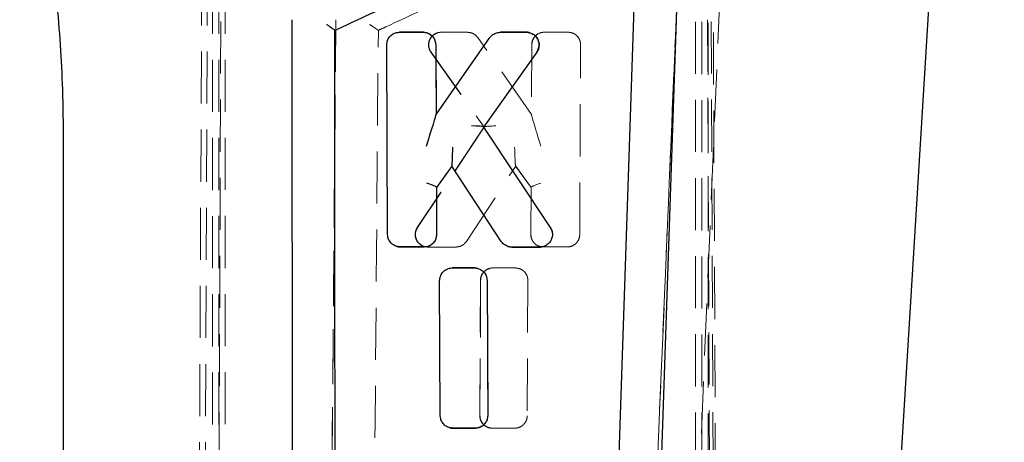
# Model space of a CAD drawing. Header units: millimetres. Extents: x 60 to 406, y 6 to 289.
# Tile 8 of 43: x 149 to 173, y 99 to 110. Entities that reach past the tile are written whole.
import ezdxf

# ---------------------------------------------------------------- set-up
doc = ezdxf.new("R2010")
doc.units = ezdxf.units.MM
doc.linetypes.add('HIDDEN', pattern=[1.905, 1.27, -0.635])
doc.layers.add('FORMATO', color=179, linetype='Continuous')
doc.styles.add('SLDTEXTSTYLE0', font='TXT', dxfattribs={"width": 0.75})
doc.dimstyles.new('SLDDIMSTYLE1', dxfattribs={"dimtxt": 3.5, "dimasz": 3.302, "dimexe": 0, "dimexo": 0.0625, "dimgap": 0.875, "dimtad": 1, "dimdec": 3, "dimrnd": 1e-09, "dimzin": 12, "dimdsep": 46, "dimtxsty": 'SLDTEXTSTYLE0', "dimsah": 1, "dimcen": 0.09, "dimadec": 0, "dimazin": 3, "dimtfac": 1, "dimtdec": 3, "dimtofl": 0, "dimtmove": 0, "dimatfit": 3, "dimfxl": 0, "dimfrac": 2, "dimtolj": 1, "dimtzin": 12, "dimarcsym": 0})

# ---------------------------------------------------------------- blocks, each defined once
blk = doc.blocks.new('_D_8')
at = {"layer": 'FORMATO'}
for p, q in [((157.407, 137.578), (219.521, 137.578)), ((218.521, 6.918), (218.521, 137.578)), ((157.407, 6.918), (219.521, 6.918))]:
    blk.add_line(p, q, dxfattribs=at)
for points in [[(218.521, 137.578), (218.013, 134.276), (219.029, 134.276)], [(218.521, 6.918), (219.029, 10.22), (218.013, 10.22)]]:
    blk.add_solid(points, dxfattribs=at)
at = {"layer": 'FORMATO', "insert": (214.009, 67.659), "char_height": 3.5, "attachment_point": 1, "rotation": 90, "style": 'SLDTEXTSTYLE0'}
blk.add_mtext('130', dxfattribs=at)

msp = doc.modelspace()

# ---------------------------------------------------------------- linework, layer by layer
at = {"color": 7, "linetype": 'HIDDEN', "lineweight": 18}
for p, q in [((154.127566, 77.91323), (154.333617, 131.877054)), ((153.879424, 131.790951), (153.633343, 77.953784)), ((154.014464, 131.790951), (153.780302, 77.922966)), ((166.346002, 77.913005), (166.152653, 123.234812)), ((166.251843, 77.953555), (166.066919, 122.804444)), ((166.400279, 77.643702), (166.203966, 122.804444)), ((154.043518, 116.347809), (154.043518, 77.907323)), ((154.197456, 116.351523), (154.197456, 77.847807)), ((154.197456, 116.347809), (154.197456, 28.147806)), ((154.351392, 116.351523), (154.351392, 77.847807)), ((165.827973, 77.906943), (165.827973, 116.347809)), ((165.981911, 77.901299), (165.981911, 116.351523)), ((165.981911, 77.901299), (165.981911, 116.347809)), ((166.135848, 77.881575), (166.135848, 116.351523)), ((165.485659, 112.873964), (164.280098, 84.294443)), ((157.052967, 109.70724), (156.834241, 83.749043)), ((159.190191, 109.400723), (159.184329, 109.400723)), ((159.623576, 109.400239), (159.541595, 109.388925)), ((159.616925, 109.400239), (160.260841, 109.400362)), ((159.616925, 109.400239), (159.623576, 109.400239)), ((160.266667, 109.400362), (159.623576, 109.400239)), ((161.825914, 107.39363), (160.514276, 109.271318)), ((161.709557, 109.400239), (161.706219, 109.400239)), ((161.709284, 109.400239), (161.706534, 109.400239)), ((161.709284, 109.400239), (161.708643, 109.400239)), ((161.791366, 109.388925), (161.791345, 109.388933)), ((162.049049, 109.387562), (161.9626, 109.344304)), ((162.13734, 109.400723), (162.049049, 109.387562)), ((162.13719, 109.400723), (162.133694, 109.400723)), ((162.133843, 109.400723), (162.717481, 109.400835)), ((162.72027, 109.400835), (162.13734, 109.400723)), ((162.720484, 109.400835), (162.717695, 109.400835)), ((159.493278, 109.097093), (159.491427, 109.0982)), ((159.493278, 109.097093), (159.493275, 109.097082)), ((159.501707, 107.393161), (159.493604, 109.098237)), ((161.830476, 109.098215), (161.822373, 107.393105)), ((161.833696, 109.097082), (161.825914, 107.39363)), ((163.001824, 104.469501), (163.022617, 109.096278)), ((159.369839, 108.919501), (160.667943, 107.090186)), ((159.376025, 108.918641), (160.672271, 107.089989)), ((160.657175, 107.090186), (161.956291, 108.919338)), ((161.955527, 108.918641), (161.956292, 108.919341)), ((161.822708, 107.39363), (161.825914, 107.39363)), ((160.66817, 107.092071), (159.039136, 104.637951)), ((160.672271, 107.089989), (159.046424, 104.637459)), ((160.656765, 107.089989), (160.654198, 107.089989)), ((162.287184, 104.638241), (160.656951, 107.09206)), ((160.668352, 107.089989), (160.672271, 107.089989)), ((159.509683, 105.619148), (159.885604, 106.138438)), ((160.240171, 104.302686), (161.442469, 106.138181)), ((161.438681, 106.138665), (161.81444, 105.619148)), ((161.439428, 106.138181), (161.442469, 106.138181)), ((161.442469, 106.138181), (161.81782, 105.618779)), ((159.509148, 105.618779), (159.505047, 105.618779)), ((159.515567, 104.471382), (159.51012, 105.620526)), ((161.813962, 105.620667), (161.808509, 104.470164)), ((161.81782, 105.618779), (161.812591, 104.470208)), ((161.814975, 105.618779), (161.81782, 105.618779)), ((159.515239, 104.470208), (159.515239, 104.470246)), ((161.812591, 104.470208), (161.829263, 104.370941)), ((162.28742, 104.637459), (162.287291, 104.637664)), ((159.211693, 104.165085), (159.20745, 104.165085)), ((159.981521, 104.164697), (159.292087, 104.164571)), ((159.297332, 104.164571), (159.986011, 104.164697)), ((159.981521, 104.164697), (159.986011, 104.164697)), ((159.986011, 104.164697), (160.081524, 104.180265)), ((161.341846, 104.164697), (161.343865, 104.164697)), ((162.034383, 104.164571), (162.033059, 104.164571)), ((162.034337, 104.164571), (162.034383, 104.164571)), ((162.695992, 104.165189), (162.112341, 104.165085)), ((162.114593, 104.165085), (162.697652, 104.165189)), ((162.696277, 104.165189), (162.698865, 104.165189)), ((162.697652, 104.165189), (162.799834, 104.183074)), ((160.81211, 103.643783), (160.88808, 103.653468)), ((160.882207, 103.653468), (161.429497, 103.653573)), ((160.88808, 103.653468), (161.434808, 103.653573)), ((161.435008, 103.653573), (161.429697, 103.653573)), ((160.578808, 103.350833), (160.56315, 100.053249)), ((160.569135, 100.052063), (160.584336, 103.349697)), ((160.746006, 103.349697), (160.744155, 103.350807)), ((160.746006, 103.349697), (160.746002, 103.349697)), ((160.761989, 100.05334), (160.746332, 103.350846)), ((161.737197, 103.349017), (161.722238, 100.051444)), ((160.563478, 100.052063), (160.563476, 100.052111)), ((160.761662, 100.052063), (160.761663, 100.052204)), ((160.458201, 99.747002), (160.454485, 99.747002)), ((161.414194, 99.747103), (160.866891, 99.747002)), ((161.417914, 99.747103), (160.871083, 99.747002)), ((161.414194, 99.747103), (161.417914, 99.747103)), ((161.509016, 99.761227), (161.417914, 99.747103))]:
    msp.add_line(p, q, dxfattribs=at)
at = {"color": 7, "linetype": 'Continuous', "lineweight": 25}
for p, q in [((169.75585, 81.406044), (171.850066, 115.466386)), ((164.418817, 112.873964), (163.451312, 84.294443)), ((155.984536, 109.70724), (156.003823, 83.749043)), ((158.599442, 109.400835), (159.184329, 109.400723)), ((158.60605, 109.400835), (158.599442, 109.400835)), ((159.190191, 109.400723), (158.606045, 109.400835)), ((159.184329, 109.400723), (159.272916, 109.387562)), ((159.496866, 107.39363), (160.812834, 109.271318)), ((161.061283, 109.400362), (161.706534, 109.400239)), ((161.064813, 109.400362), (161.061283, 109.400362)), ((161.708643, 109.400239), (161.064813, 109.400362)), ((161.706534, 109.400239), (161.788788, 109.388925)), ((158.317549, 104.469501), (158.296115, 109.096278)), ((159.489002, 109.097082), (159.496866, 107.39363)), ((161.954846, 108.918641), (160.654198, 107.089989)), ((159.501373, 107.39363), (159.496866, 107.39363)), ((160.654198, 107.089989), (162.284796, 104.637459)), ((150.406629, 106.753145), (150.406629, 81.655259)), ((159.881551, 106.138181), (159.505047, 105.618779)), ((161.087437, 104.302686), (159.881551, 106.138181)), ((159.885151, 106.138181), (159.881551, 106.138181)), ((159.505047, 105.618779), (159.510335, 104.470208)), ((158.622663, 104.165189), (158.520175, 104.183074)), ((159.20745, 104.165085), (158.622663, 104.165189)), ((158.62754, 104.165189), (158.622663, 104.165189)), ((158.62754, 104.165189), (159.211682, 104.165085)), ((161.342337, 104.164697), (161.246543, 104.180265)), ((162.033059, 104.164571), (161.342337, 104.164697)), ((161.344356, 104.164697), (161.342337, 104.164697)), ((161.344356, 104.164697), (162.034337, 104.164571)), ((159.889254, 103.653573), (160.437578, 103.653468)), ((159.895124, 103.653573), (159.889254, 103.653573)), ((160.442887, 103.653468), (159.895124, 103.653573)), ((160.437578, 103.653468), (160.51377, 103.643783)), ((159.601113, 100.051444), (159.585992, 103.349017)), ((160.742192, 103.349697), (160.757234, 100.052063)), ((159.906238, 99.747103), (159.814898, 99.761227)), ((160.454485, 99.747002), (159.906238, 99.747103)), ((159.910427, 99.747103), (159.906238, 99.747103)), ((159.910427, 99.747103), (160.45819, 99.747002))]:
    msp.add_line(p, q, dxfattribs=at)
at = {"color": 7, "linetype": 'Continuous', "lineweight": 25, "flags": 128}
msp.add_lwpolyline([(165.443382, 112.302777), (165.420348, 111.619592), (165.20191, 105.149321), (164.907522, 96.454315)], dxfattribs=at)
at = {"color": 7, "linetype": 'HIDDEN', "lineweight": 18, "flags": 128}
for points in [[(166.502023, 112.302777), (166.473325, 111.619592), (166.201234, 105.149321), (165.834748, 96.454315)], [(161.87352, 109.347697), (161.857725, 109.360639), (161.791424, 109.388907), (161.791366, 109.388925), (161.791366, 109.388925)], [(162.324545, 104.546934), (162.320891, 104.569018), (162.287454, 104.637411), (162.28742, 104.637459), (162.28742, 104.637459)], [(160.604527, 103.602849), (160.584479, 103.61822), (160.518996, 103.643768), (160.518938, 103.643783), (160.518938, 103.643783)], [(160.740694, 99.952936), (160.755437, 99.990698), (160.761662, 100.052003), (160.761662, 100.052063), (160.761662, 100.052063)]]:
    msp.add_lwpolyline(points, dxfattribs=at)
at = {"color": 7, "linetype": 'HIDDEN', "lineweight": 18}
for centre, major_axis, ratio, start_param, end_param in [((159.190784, 109.099023), (-0.083348, 0.289994), 0.998533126, 5.707224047, 6.004894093), ((159.616576, 109.09694), (0.078091, 0.293108), 0.998394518, 0.259624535, 0.533993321), ((162.133453, 109.097619), (0.077859, 0.292966), 0.998395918, 0.258865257, 0.555119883), ((162.068633, 106.605384), (-0.246152, 0.78812), 0.009232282, 0.013124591, 1.539936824), ((162.070694, 107.039129), (-0.24817, 0.354451), 0.024384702, 6.266113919, 6.301708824), ((160.970613, 107.095653), (0.302812, 0.004714), 0.073634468, 1.618768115, 3.133955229), ((160.509078, 107.313413), (-0.147975, 0.223345), 0.040019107, 3.115084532, 3.214856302), ((160.816088, 107.313413), (0.148024, 0.223345), 0.04003917, 3.06799834, 3.168122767), ((161.429322, 106.578186), (-0.010051, 0.439998), 0.032670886, 1.519925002, 3.135924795), ((161.282442, 106.354246), (-0.157287, 0.215977), 0.03892103, 3.10323302, 3.113255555), ((162.064342, 105.700218), (0.250258, 0.080364), 0.097189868, 1.599011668, 3.161419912), ((159.507893, 106.043013), (-0.001256, 0.424234), 0.030305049, 3.14150295, 3.191898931), ((161.816404, 106.043013), (0.00143, 0.424234), 0.030326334, 3.088103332, 3.141694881), ((159.981971, 104.465355), (0.074934, 0.291201), 0.99841334, 3.392336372, 3.716284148), ((162.696506, 104.465576), (0.074605, 0.291005), 0.998415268, 3.391224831, 3.738983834), ((160.88214, 103.347957), (0.080686, 0.2947), 0.998378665, 0.267437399, 0.519329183), ((161.414608, 100.04793), (0.075138, 0.291324), 0.998412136, 3.393019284, 3.701273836)]:
    msp.add_ellipse(centre, major_axis=major_axis, ratio=ratio, start_param=start_param, end_param=end_param, dxfattribs=at)
at = {"color": 7, "linetype": 'Continuous', "lineweight": 25}
for centre, major_axis, ratio, start_param, end_param in [((161.709794, 109.098146), (-0.083892, 0.290247), 0.998530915, 5.727730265, 6.003112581), ((159.255448, 106.605384), (0.246235, 0.787821), 0.004393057, 4.741748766, 6.25486051), ((159.253387, 107.039129), (0.24817, 0.354451), 0.024384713, 6.234219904, 6.300256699), ((160.354419, 107.095653), (0.302898, -0.004718), 0.073357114, 0.007472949, 1.536646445), ((159.895312, 106.578186), (0.010055, 0.439987), 0.023163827, 3.151059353, 4.763044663), ((159.7389, 106.362123), (-0.146538, 0.223863), 0.040217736, 3.115272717, 3.132833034), ((159.259739, 105.700218), (0.250271, -0.080425), 0.092289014, 6.261781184, 7.840930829), ((158.626699, 104.463665), (-0.078831, 0.287908), 0.998550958, 2.526775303, 2.876784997), ((161.343642, 104.463693), (-0.079567, 0.288247), 0.998548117, 2.548512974, 2.874278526), ((160.442826, 103.346918), (-0.089952, 0.293097), 0.998505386, 5.733757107, 5.984790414), ((159.909787, 100.046423), (-0.080025, 0.288457), 0.998546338, 2.562921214, 2.872741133)]:
    msp.add_ellipse(centre, major_axis=major_axis, ratio=ratio, start_param=start_param, end_param=end_param, dxfattribs=at)
for points, knots in [([(149.344118, 115.418159), (149.418986, 115.106605), (149.663577, 114.088773), (149.989825, 112.344216), (150.263713, 110.18111), (150.390258, 108.313722), (150.402254, 107.170164), (150.406629, 106.753145)], [0, 0, 0, 0, 0.109859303, 0.358904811, 0.607976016, 0.857041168, 1, 1, 1, 1]), ([(157.027961, 109.447599), (157.095892, 109.479092), (157.654276, 109.737967), (160.117878, 110.880064), (162.51358, 111.990703), (164.418817, 112.873964)], [0, 0, 0, 0, 0.027574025, 0.226655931, 1, 1, 1, 1]), ([(156.828278, 109.594278), (156.829126, 109.593739), (156.833925, 109.590689), (156.862093, 109.572672), (156.909293, 109.541534), (156.963431, 109.503693), (157.001546, 109.474909), (157.024469, 109.455184), (157.026852, 109.450008), (157.027961, 109.447599)], [0, 0, 0, 0, 0.008685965, 0.049176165, 0.289071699, 0.496523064, 0.677745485, 0.849970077, 1, 1, 1, 1]), ([(157.045431, 84.271009), (157.045419, 84.286695), (157.045002, 84.841554), (157.04296, 87.553134), (157.036891, 95.929185), (157.031714, 103.766919), (157.027961, 109.447599)], [0, 0, 0, 0, 0.001869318, 0.066123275, 0.323139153, 1, 1, 1, 1]), ([(158.296115, 109.096278), (158.299394, 109.130545), (158.305952, 109.199086), (158.358384, 109.290407), (158.435706, 109.359181), (158.521033, 109.395417), (158.577291, 109.399304), (158.599442, 109.400835)], [0, 0, 0, 0, 0.2155506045, 0.4311377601, 0.6460471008, 0.8606397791, 1, 1, 1, 1]), ([(159.272916, 109.387562), (159.30482, 109.37425), (159.368627, 109.347626), (159.440236, 109.270592), (159.482196, 109.183596), (159.486946, 109.123219), (159.489002, 109.097082)], [0, 0, 0, 0, 0.26558831, 0.531163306, 0.797038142, 1, 1, 1, 1]), ([(160.812834, 109.271318), (160.829092, 109.290849), (160.867372, 109.336836), (160.953224, 109.388017), (161.024499, 109.39616), (161.061283, 109.400362)], [0, 0, 0, 0, 0.26322786, 0.619765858, 1, 1, 1, 1]), ([(161.788788, 109.388925), (161.821122, 109.375917), (161.885787, 109.349901), (161.959501, 109.27314), (162.005036, 109.178494), (162.015735, 109.074171), (161.99546, 108.984215), (161.966114, 108.936834), (161.954846, 108.918641)], [0, 0, 0, 0, 0.178117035, 0.356218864, 0.534517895, 0.712472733, 0.889595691, 1, 1, 1, 1]), ([(161.955527, 108.918641), (161.955539, 108.918657), (161.975669, 108.946201), (162.005436, 109.009112), (162.017331, 109.112065), (161.994125, 109.212054), (161.945263, 109.296039), (161.895642, 109.331769), (161.87352, 109.347697)], [0, 0, 0, 0, 0.000123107, 0.210060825, 0.419212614, 0.626350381, 0.833422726, 1, 1, 1, 1]), ([(158.520175, 104.183074), (158.488836, 104.198009), (158.426158, 104.227879), (158.358109, 104.308705), (158.322594, 104.39311), (158.318938, 104.448469), (158.317549, 104.469501)], [0, 0, 0, 0, 0.276714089, 0.55342473, 0.830342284, 1, 1, 1, 1]), ([(159.510335, 104.470208), (159.507083, 104.435904), (159.500581, 104.367292), (159.44818, 104.27584), (159.370844, 104.206914), (159.285603, 104.170635), (159.22945, 104.166647), (159.20745, 104.165085)], [0, 0, 0, 0, 0.215726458, 0.431476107, 0.646649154, 0.861560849, 1, 1, 1, 1]), ([(162.284796, 104.637459), (162.300998, 104.606673), (162.333405, 104.545098), (162.339683, 104.439168), (162.312743, 104.338301), (162.253236, 104.25219), (162.168892, 104.191247), (162.090648, 104.167104), (162.044787, 104.165087), (162.033059, 104.164571)], [0, 0, 0, 0, 0.158541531, 0.317102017, 0.475145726, 0.632450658, 0.789282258, 0.946116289, 1, 1, 1, 1]), ([(161.246543, 104.180265), (161.214631, 104.194103), (161.151258, 104.221582), (161.108609, 104.27578), (161.087437, 104.302686)], [0, 0, 0, 0, 0.503560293, 1, 1, 1, 1]), ([(162.034383, 104.164571), (162.034403, 104.164571), (162.042418, 104.164571), (162.066015, 104.165077), (162.088304, 104.172453), (162.102908, 104.177285)], [0, 0, 0, 0, 0.000882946, 0.345400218, 1, 1, 1, 1]), ([(159.585992, 103.349017), (159.589267, 103.383284), (159.59582, 103.45182), (159.648241, 103.543134), (159.725555, 103.611922), (159.810876, 103.648158), (159.867127, 103.652044), (159.889254, 103.653573)], [0, 0, 0, 0, 0.21552795, 0.431079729, 0.646055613, 0.860771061, 1, 1, 1, 1]), ([(160.51377, 103.643783), (160.546176, 103.631842), (160.610987, 103.607963), (160.685701, 103.534109), (160.733575, 103.445052), (160.739431, 103.38025), (160.742192, 103.349697)], [0, 0, 0, 0, 0.256796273, 0.513575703, 0.770658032, 1, 1, 1, 1]), ([(159.814898, 99.761227), (159.783037, 99.77492), (159.719317, 99.802304), (159.648273, 99.880332), (159.607613, 99.966971), (159.603042, 100.026369), (159.601113, 100.051444)], [0, 0, 0, 0, 0.267957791, 0.535902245, 0.804076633, 1, 1, 1, 1]), ([(160.757234, 100.052063), (160.753988, 100.017769), (160.747495, 99.949179), (160.695125, 99.857755), (160.617818, 99.788832), (160.532604, 99.752553), (160.476466, 99.748564), (160.454485, 99.747002)], [0, 0, 0, 0, 0.215689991, 0.431403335, 0.646619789, 0.86163489, 1, 1, 1, 1])]:
    msp.add_open_spline(points, degree=3, knots=knots, dxfattribs=at)
at = {"color": 7, "linetype": 'HIDDEN', "lineweight": 18}
for points, knots in [([(158.090334, 109.447599), (158.158308, 109.479092), (158.717043, 109.737967), (161.182182, 110.880065), (163.579298, 111.990703), (165.485659, 112.873964)], [0, 0, 0, 0, 0.02757406, 0.226655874, 1, 1, 1, 1]), ([(164.280018, 84.294443), (164.481159, 89.052423), (164.883891, 98.579068), (165.284899, 108.104251), (165.485337, 112.874159), (165.485361, 112.874743)], [0, 0, 0, 0, 0.4994086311, 0.9999387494, 1, 1, 1, 1]), ([(156.83419, 83.749592), (156.856637, 86.396338), (156.930011, 95.047913), (157.002401, 103.701213), (157.052645, 109.70724)], [0, 0, 0, 0, 0.305926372, 1, 1, 1, 1]), ([(157.871877, 109.594278), (157.872718, 109.593739), (157.877475, 109.590691), (157.905499, 109.572667), (157.953459, 109.541535), (158.010678, 109.503693), (158.053195, 109.474911), (158.081285, 109.455183), (158.087459, 109.450008), (158.090334, 109.447599)], [0, 0, 0, 0, 0.008689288, 0.049174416, 0.289069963, 0.496527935, 0.677752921, 0.849960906, 1, 1, 1, 1]), ([(157.879693, 84.271009), (157.879825, 84.286695), (157.884503, 84.84155), (157.907351, 87.55314), (157.977694, 95.929179), (158.043001, 103.766916), (158.090334, 109.447599)], [0, 0, 0, 0, 0.00186933, 0.066123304, 0.323139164, 1, 1, 1, 1]), ([(159.493275, 109.097082), (159.493275, 109.097102), (159.493276, 109.133547), (159.480347, 109.204895), (159.426377, 109.296204), (159.355046, 109.357214), (159.301475, 109.379933), (159.278605, 109.387556), (159.278586, 109.387562)], [0, 0, 0, 0, 0.000154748, 0.283861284, 0.550049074, 0.81223408, 0.999847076, 1, 1, 1, 1]), ([(159.370651, 108.918734), (159.357567, 108.940389), (159.326825, 108.991269), (159.309091, 109.084743), (159.321998, 109.186293), (159.367561, 109.277775), (159.439516, 109.35038), (159.503486, 109.378808), (159.534832, 109.388919), (159.534851, 109.388925)], [0, 0, 0, 0, 0.1302955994, 0.3061339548, 0.4794870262, 0.6515116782, 0.8246509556, 0.9998923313, 1, 1, 1, 1]), ([(159.541595, 109.388925), (159.509897, 109.37646), (159.446505, 109.351531), (159.373584, 109.27697), (159.327598, 109.184434), (159.315091, 109.081315), (159.333568, 108.988792), (159.36368, 108.939038), (159.376025, 108.918641)], [0, 0, 0, 0, 0.174205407, 0.348389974, 0.523124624, 0.699211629, 0.876689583, 1, 1, 1, 1]), ([(160.514276, 109.271318), (160.49797, 109.291042), (160.459767, 109.337252), (160.374192, 109.388465), (160.303198, 109.39632), (160.266667, 109.400362)], [0, 0, 0, 0, 0.265519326, 0.622071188, 1, 1, 1, 1]), ([(161.830802, 109.097082), (161.830802, 109.097102), (161.830801, 109.131169), (161.842671, 109.200547), (161.894185, 109.29259), (161.96655, 109.356072), (162.021983, 109.379989), (162.045443, 109.387556), (162.045462, 109.387562)], [0, 0, 0, 0, 0.000154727, 0.265300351, 0.536029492, 0.80659246, 0.999841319, 1, 1, 1, 1]), ([(161.887038, 109.267652), (161.870431, 109.238528), (161.84009, 109.18532), (161.835688, 109.124577), (161.833696, 109.097082)], [0, 0, 0, 0, 0.54736952, 1, 1, 1, 1]), ([(163.022617, 109.096278), (163.019273, 109.130792), (163.012587, 109.199818), (162.959789, 109.291586), (162.882047, 109.360512), (162.797054, 109.396022), (162.741544, 109.399502), (162.72027, 109.400835)], [0, 0, 0, 0, 0.216769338, 0.4335239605, 0.6502769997, 0.8659678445, 1, 1, 1, 1]), ([(159.292087, 104.164571), (159.292067, 104.164571), (159.258329, 104.16457), (159.190161, 104.176181), (159.100693, 104.225772), (159.031999, 104.301721), (158.991471, 104.396813), (158.984256, 104.501588), (159.007543, 104.582905), (159.031173, 104.626032), (159.039074, 104.637443), (159.039085, 104.637459)], [0, 0, 0, 0, 0.000091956, 0.156149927, 0.309583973, 0.462938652, 0.61830358, 0.776091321, 0.935748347, 0.999909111, 1, 1, 1, 1]), ([(159.046424, 104.637459), (159.030276, 104.606974), (158.997982, 104.546009), (158.99113, 104.440714), (159.01739, 104.340514), (159.073043, 104.254286), (159.128668, 104.218836), (159.155141, 104.201965)], [0, 0, 0, 0, 0.202894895, 0.405746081, 0.609631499, 0.81421828, 1, 1, 1, 1]), ([(159.211693, 104.165085), (159.211713, 104.165085), (159.232624, 104.165084), (159.287565, 104.17134), (159.353725, 104.197585), (159.421315, 104.245814), (159.476731, 104.310054), (159.509664, 104.394594), (159.51524, 104.4496), (159.515239, 104.470189), (159.515239, 104.470208)], [0, 0, 0, 0, 0.000125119, 0.1316893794, 0.3464776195, 0.4394065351, 0.6541718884, 0.8703470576, 0.999874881, 1, 1, 1, 1]), ([(162.112341, 104.165085), (162.112321, 104.165085), (162.078493, 104.165084), (162.010177, 104.176929), (161.920588, 104.226787), (161.851886, 104.303046), (161.815691, 104.388545), (161.808843, 104.446402), (161.808843, 104.470189), (161.808843, 104.470208)], [0, 0, 0, 0, 0.000126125, 0.214744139, 0.425666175, 0.636483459, 0.85016947, 0.999874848, 1, 1, 1, 1]), ([(162.799834, 104.183074), (162.830759, 104.197745), (162.892605, 104.227086), (162.960113, 104.306775), (162.99634, 104.391263), (163.000273, 104.44737), (163.001824, 104.469501)], [0, 0, 0, 0, 0.273447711, 0.546860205, 0.821270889, 1, 1, 1, 1]), ([(160.081524, 104.180265), (160.113201, 104.194022), (160.176381, 104.221459), (160.218947, 104.27566), (160.240171, 104.302686)], [0, 0, 0, 0, 0.501370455, 1, 1, 1, 1]), ([(160.579133, 103.349697), (160.579133, 103.349717), (160.579132, 103.383802), (160.59099, 103.453148), (160.642463, 103.545297), (160.718119, 103.611313), (160.778162, 103.636557), (160.806147, 103.643778), (160.806167, 103.643783)], [0, 0, 0, 0, 0.000149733, 0.256879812, 0.518636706, 0.780492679, 0.999849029, 1, 1, 1, 1]), ([(160.584336, 103.349697), (160.587848, 103.384034), (160.594874, 103.452716), (160.647901, 103.54352), (160.722303, 103.611877), (160.78338, 103.633576), (160.81211, 103.643783)], [0, 0, 0, 0, 0.257851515, 0.515756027, 0.772218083, 1, 1, 1, 1]), ([(160.746002, 103.349697), (160.746002, 103.349717), (160.746003, 103.374733), (160.74054, 103.41626), (160.720633, 103.479191), (160.696096, 103.511668), (160.681609, 103.530843)], [0, 0, 0, 0, 0.00030397, 0.382722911, 0.635557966, 1, 1, 1, 1]), ([(161.434808, 103.653573), (161.468779, 103.650235), (161.536716, 103.643562), (161.627116, 103.59139), (161.695568, 103.514459), (161.732061, 103.428701), (161.735734, 103.371716), (161.737197, 103.349017)], [0, 0, 0, 0, 0.213309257, 0.42657407, 0.641002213, 0.857002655, 1, 1, 1, 1]), ([(160.866891, 99.747002), (160.866871, 99.747002), (160.832827, 99.747001), (160.764961, 99.758824), (160.675269, 99.80861), (160.606616, 99.884785), (160.570355, 99.970283), (160.563477, 100.028179), (160.563478, 100.052043), (160.563478, 100.052063)], [0, 0, 0, 0, 0.000125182, 0.214495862, 0.425365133, 0.636162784, 0.849644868, 0.999874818, 1, 1, 1, 1]), ([(160.871083, 99.747002), (160.837082, 99.750425), (160.769087, 99.757269), (160.678717, 99.809699), (160.610395, 99.886852), (160.574146, 99.97261), (160.570559, 100.029486), (160.569135, 100.052063)], [0, 0, 0, 0, 0.21353476, 0.427027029, 0.641615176, 0.857738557, 1, 1, 1, 1]), ([(161.722238, 100.051444), (161.718662, 100.016997), (161.711509, 99.948095), (161.658146, 99.857011), (161.587488, 99.792482), (161.532286, 99.770495), (161.509016, 99.761227)], [0, 0, 0, 0, 0.268801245, 0.537652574, 0.80510696, 1, 1, 1, 1]), ([(160.458201, 99.747002), (160.458221, 99.747002), (160.478979, 99.747001), (160.534353, 99.75314), (160.599588, 99.78007), (160.654596, 99.816786), (160.673826, 99.841947), (160.684045, 99.855319)], [0, 0, 0, 0, 0.000231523, 0.241888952, 0.636211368, 0.80666865, 1, 1, 1, 1])]:
    msp.add_open_spline(points, degree=3, knots=knots, dxfattribs=at)

# ---------------------------------------------------------------- dimensions: what is measured, and where the dimension line sits
at = {"layer": 'FORMATO'}
dim = msp.add_linear_dim(base=(218.521069, 137.578005), p1=(156.406795, 6.917609), p2=(156.406795, 137.578005), angle=90, dimstyle='SLDDIMSTYLE1', dxfattribs=at)
dim.commit()
dim.dimension.update_dxf_attribs({"geometry": '_D_8', "text_midpoint": (218.521069, 71.537817), "dimtype": 160})

doc.saveas('drawing.dxf')
